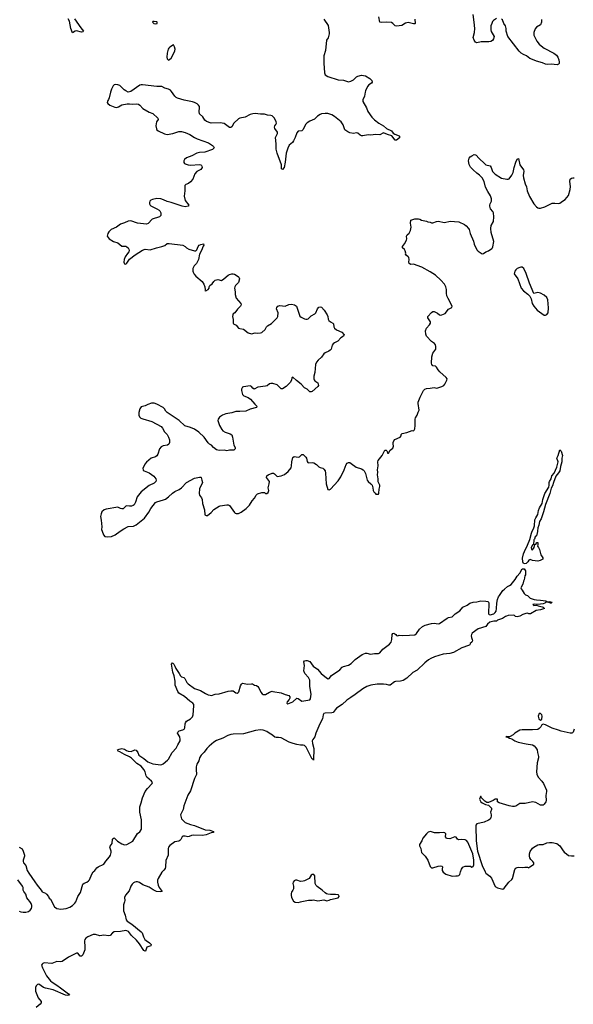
# Model space of a CAD drawing. Header units: inches. Extents: x 1552086 to 1694788, y 812325 to 917226.
# Tile 25 of 109: x 1606094 to 1614638, y 852709 to 867887. Entities that reach past the tile are written whole.
import ezdxf

# ---------------------------------------------------------------- set-up
doc = ezdxf.new("R2010")
doc.units = ezdxf.units.IN
doc.header["$MEASUREMENT"] = 0
for name, color, linetype in [('B6805', 7, 'Continuous'), ('B6806', 7, 'Continuous'), ('B6815', 7, 'Continuous'), ('B6816', 7, 'Continuous')]:
    doc.layers.add(name, color=color, linetype=linetype)

msp = doc.modelspace()

# ---------------------------------------------------------------- linework, layer by layer
at = {"layer": 'B6805', "color": 6}
for points, elevation in [([(1607369, 860000), (1607390, 859946), (1607410, 859921), (1607450, 859915), (1607510, 859921), (1607570, 859945), (1607647, 860000)], 900), ([(1606088, 855130), (1606130, 855105), (1606150, 855070), (1606166, 855010), (1606166, 854990), (1606148, 854930), (1606148, 854908), (1606154, 854890), (1606190, 854850), (1606212, 854772), (1606233, 854730), (1606330, 854598), (1606364, 854544), (1606427, 854470), (1606442, 854442), (1606490, 854421), (1606508, 854408), (1606538, 854370), (1606550, 854347), (1606571, 854330), (1606632, 854212), (1606668, 854188), (1606730, 854174), (1606810, 854188), (1606870, 854207), (1606910, 854234), (1606947, 854270), (1606959, 854290), (1606989, 854371), (1607032, 854430), (1607070, 854562), (1607090, 854578), (1607130, 854589), (1607157, 854610), (1607173, 854630), (1607205, 854715), (1607229, 854750), (1607253, 854770), (1607284, 854810), (1607306, 854830), (1607391, 854870), (1607423, 854917), (1607478, 854982), (1607494, 855010), (1607508, 855050), (1607507, 855070), (1607487, 855130), (1607493, 855147), (1607522, 855190), (1607528, 855252), (1607536, 855264), (1607550, 855275), (1607570, 855262), (1607583, 855243), (1607604, 855224), (1607670, 855184), (1607710, 855167), (1607750, 855174), (1607838, 855222), (1607910, 855342), (1607950, 855368), (1607976, 855410), (1607972, 855550), (1607948, 855670), (1607949, 855751), (1607970, 855816), (1607987, 855890), (1608033, 855987), (1608065, 856035), (1608136, 856110), (1608142, 856130), (1608126, 856150), (1608055, 856210), (1608045, 856230), (1608030, 856290), (1608012, 856330), (1607970, 856381), (1607902, 856422), (1607822, 856502), (1607790, 856522), (1607710, 856560), (1607642, 856602), (1607615, 856610), (1607606, 856630), (1607630, 856643), (1607670, 856652), (1607710, 856640), (1607741, 856621), (1607770, 856609), (1607814, 856606), (1607870, 856633), (1607890, 856627), (1607919, 856590), (1607933, 856550), (1608010, 856498), (1608070, 856449), (1608150, 856416), (1608270, 856400), (1608290, 856404), (1608310, 856416), (1608376, 856470), (1608390, 856485), (1608445, 856590), (1608510, 856658), (1608534, 856710), (1608570, 856770), (1608573, 856790), (1608563, 856830), (1608531, 856890), (1608534, 856906), (1608556, 856924), (1608610, 856939), (1608630, 856950), (1608641, 856970), (1608646, 857030), (1608653, 857050), (1608670, 857072), (1608730, 857109), (1608761, 857139), (1608772, 857170), (1608784, 857310), (1608782, 857330), (1608766, 857350), (1608721, 857381), (1608636, 857456), (1608550, 857507), (1608534, 857530), (1608494, 857630), (1608492, 857688), (1608479, 857770), (1608460, 857830), (1608439, 857950), (1608450, 857970), (1608472, 857950), (1608490, 857920), (1608503, 857883), (1608554, 857810), (1608574, 857774), (1608590, 857758), (1608625, 857745), (1608644, 857730), (1608676, 857670), (1608693, 857650), (1608790, 857578), (1608886, 857546), (1608960, 857500), (1609001, 857481), (1609032, 857472), (1609055, 857470), (1609111, 857489), (1609170, 857497), (1609310, 857537), (1609350, 857543), (1609390, 857539), (1609430, 857512), (1609450, 857506), (1609467, 857513), (1609475, 857525), (1609501, 857619), (1609515, 857645), (1609530, 857657), (1609610, 857646), (1609670, 857650), (1609688, 857648), (1609718, 857630), (1609750, 857622), (1609770, 857609), (1609786, 857586), (1609818, 857518), (1609834, 857494), (1609850, 857484), (1609870, 857482), (1609890, 857486), (1609950, 857522), (1609990, 857534), (1610000, 857533)], 800), ([(1610000, 856854), (1609997, 856857), (1609946, 856886), (1609910, 856912), (1609850, 856936), (1609810, 856939), (1609731, 856930), (1609550, 856878), (1609390, 856874), (1609350, 856866), (1609308, 856852), (1609230, 856809), (1609130, 856776), (1609090, 856749), (1609020, 856690), (1608981, 856650), (1608943, 856597), (1608895, 856550), (1608871, 856510), (1608859, 856461), (1608830, 856411), (1608817, 856370), (1608815, 856330), (1608823, 856250), (1608790, 856190), (1608730, 856001), (1608690, 855934), (1608672, 855892), (1608628, 855770), (1608615, 855710), (1608578, 855630), (1608584, 855590), (1608593, 855570), (1608630, 855525), (1608650, 855509), (1608730, 855479), (1608790, 855464), (1608958, 855398), (1609031, 855391), (1609087, 855370), (1609084, 855356), (1609050, 855352), (1608970, 855323), (1608913, 855313), (1608770, 855317), (1608747, 855313), (1608710, 855294), (1608690, 855291), (1608650, 855302), (1608619, 855301), (1608599, 855290), (1608583, 855250), (1608568, 855232), (1608550, 855222), (1608490, 855212), (1608410, 855157), (1608391, 855130), (1608385, 855110), (1608386, 855010), (1608350, 854927), (1608343, 854830), (1608337, 854803), (1608321, 854779), (1608290, 854745), (1608230, 854650), (1608220, 854620), (1608219, 854590), (1608230, 854545), (1608249, 854509), (1608295, 854450), (1608293, 854447), (1608270, 854440), (1608206, 854450), (1608153, 854473), (1608090, 854513), (1607992, 854552), (1607944, 854584), (1607910, 854597), (1607890, 854598), (1607870, 854594), (1607850, 854583), (1607830, 854563), (1607811, 854530), (1607783, 854457), (1607727, 854390), (1607710, 854355), (1607716, 854310), (1607714, 854290), (1607697, 854243), (1607696, 854150), (1607723, 854083), (1607738, 854010), (1607755, 853990), (1607824, 853944), (1607970, 853826), (1607983, 853810), (1608005, 853750), (1608027, 853710), (1608047, 853690), (1608096, 853656), (1608122, 853630), (1608116, 853610), (1608054, 853590), (1608034, 853530), (1608030, 853527), (1608010, 853536), (1607943, 853643), (1607898, 853698), (1607819, 853770), (1607771, 853831), (1607750, 853843), (1607730, 853848), (1607650, 853833), (1607553, 853827), (1607528, 853810), (1607490, 853770), (1607470, 853762), (1607395, 853775), (1607330, 853765), (1607263, 853783), (1607230, 853784), (1607146, 853750), (1607115, 853730), (1607100, 853710), (1607094, 853686), (1607099, 853590), (1607097, 853550), (1607070, 853472), (1607050, 853449), (1607030, 853452), (1606990, 853496), (1606970, 853497), (1606850, 853435), (1606750, 853371), (1606725, 853365), (1606670, 853368), (1606590, 853336), (1606470, 853349), (1606450, 853340), (1606440, 853330), (1606433, 853310), (1606444, 853270), (1606507, 853150), (1606570, 853072), (1606594, 853050), (1606670, 853006), (1606722, 852962), (1606850, 852870), (1606865, 852850), (1606830, 852845), (1606800, 852850), (1606610, 852930), (1606490, 852958), (1606461, 852970), (1606390, 853018), (1606370, 853014), (1606350, 852992), (1606340, 852970), (1606336, 852930), (1606340, 852910), (1606379, 852810), (1606426, 852750), (1606427, 852730), (1606412, 852710), (1606350, 852662)], 800), ([(1606086, 854146), (1606114, 854134), (1606149, 854129), (1606190, 854128), (1606230, 854140), (1606258, 854162), (1606274, 854186), (1606284, 854210), (1606284, 854230), (1606270, 854265), (1606253, 854293), (1606223, 854323), (1606206, 854350), (1606189, 854409), (1606158, 854450), (1606150, 854470), (1606146, 854510), (1606139, 854530), (1606068, 854628)], 800)]:
    msp.add_lwpolyline(points, dxfattribs=dict(at, elevation=elevation))
at = {"layer": 'B6806', "color": 6}
for points, elevation in [([(1606942, 867902), (1607040, 867760), (1607080, 867710), (1607070, 867698), (1607050, 867693), (1606970, 867716), (1606949, 867711), (1606910, 867686), (1606886, 867750), (1606864, 867864), (1606842, 867902)], 800), ([(1610000, 866395), (1609990, 866404), (1609970, 866412), (1609917, 866417), (1609870, 866431), (1609810, 866428), (1609730, 866441), (1609690, 866437), (1609650, 866425), (1609574, 866386), (1609490, 866368), (1609470, 866357), (1609399, 866290), (1609366, 866234), (1609350, 866223), (1609330, 866226), (1609250, 866287), (1609190, 866296), (1609050, 866291), (1608977, 866317), (1608950, 866340), (1608922, 866390), (1608870, 866438), (1608864, 866470), (1608871, 866530), (1608868, 866548), (1608856, 866570), (1608835, 866590), (1608792, 866612), (1608762, 866622), (1608630, 866646), (1608530, 866677), (1608509, 866689), (1608486, 866710), (1608439, 866779), (1608419, 866799), (1608390, 866815), (1608333, 866830), (1608290, 866855), (1608210, 866859), (1607990, 866884), (1607970, 866883), (1607950, 866875), (1607810, 866778), (1607770, 866770), (1607730, 866788), (1607705, 866805), (1607638, 866870), (1607610, 866884), (1607570, 866886), (1607550, 866880), (1607535, 866865), (1607510, 866814), (1607494, 866770), (1607476, 866684), (1607465, 866655), (1607447, 866630), (1607446, 866610), (1607454, 866594), (1607486, 866570), (1607560, 866540), (1607590, 866534), (1607618, 866542), (1607670, 866574), (1607752, 866588), (1607790, 866591), (1607830, 866584), (1607890, 866590), (1607930, 866582), (1607950, 866570), (1607996, 866516), (1608090, 866463), (1608150, 866441), (1608227, 866370), (1608231, 866350), (1608205, 866310), (1608196, 866250), (1608204, 866204), (1608210, 866190), (1608230, 866174), (1608330, 866129), (1608370, 866118), (1608455, 866130), (1608550, 866164), (1608590, 866164), (1608650, 866150), (1608719, 866119), (1608790, 866072), (1608833, 866050), (1609010, 865987), (1609070, 865949), (1609087, 865930), (1609093, 865910), (1609070, 865885), (1608950, 865845), (1608870, 865841), (1608826, 865830), (1608750, 865789), (1608670, 865758), (1608638, 865730), (1608625, 865710), (1608625, 865685), (1608636, 865670), (1608646, 865666), (1608694, 865650), (1608730, 865645), (1608870, 865653), (1608888, 865648), (1608898, 865638), (1608904, 865630), (1608909, 865610), (1608890, 865579), (1608830, 865544), (1608798, 865510), (1608766, 865430), (1608732, 865388), (1608698, 865362), (1608656, 865344), (1608642, 865330), (1608644, 865250), (1608632, 865168), (1608650, 865101), (1608702, 865030), (1608692, 865010), (1608650, 865004), (1608603, 865010), (1608430, 865069), (1608370, 865085), (1608311, 865111), (1608270, 865124), (1608210, 865128), (1608144, 865116), (1608117, 865103), (1608104, 865090), (1608097, 865070), (1608098, 865050), (1608106, 865030), (1608119, 865019), (1608213, 864973), (1608248, 864950), (1608258, 864938), (1608271, 864911), (1608274, 864890), (1608270, 864870), (1608253, 864850), (1608138, 864810), (1608075, 864745), (1608050, 864736), (1607910, 864750), (1607810, 864785), (1607770, 864780), (1607710, 864753), (1607650, 864736), (1607590, 864686), (1607505, 864650), (1607470, 864618), (1607452, 864590), (1607446, 864550), (1607476, 864510), (1607544, 864470), (1607610, 864446), (1607670, 864398), (1607730, 864396), (1607750, 864387), (1607770, 864370), (1607780, 864350), (1607782, 864330), (1607776, 864310), (1607760, 864280), (1607721, 864230), (1607704, 864190), (1607701, 864150), (1607710, 864122), (1607730, 864118), (1607750, 864131), (1607787, 864193), (1607877, 864263), (1607990, 864335), (1608030, 864350), (1608110, 864341), (1608208, 864372), (1608290, 864390), (1608332, 864408), (1608370, 864435), (1608403, 864437), (1608611, 864410), (1608650, 864391), (1608669, 864369), (1608704, 864350), (1608790, 864324), (1608810, 864322), (1608830, 864340), (1608846, 864390), (1608864, 864410), (1608890, 864421), (1608930, 864430), (1608934, 864410), (1608924, 864396), (1608902, 864330), (1608870, 864270), (1608852, 864188), (1608823, 864130), (1608788, 864090), (1608767, 864050), (1608766, 864010), (1608773, 863993), (1608786, 863966), (1608813, 863933), (1608912, 863850), (1608935, 863810), (1608951, 863770), (1608956, 863724), (1608952, 863712), (1608967, 863707), (1609005, 863730), (1609016, 863750), (1609020, 863770), (1609031, 863789), (1609066, 863814), (1609090, 863850), (1609111, 863869), (1609130, 863878), (1609150, 863880), (1609210, 863868), (1609247, 863890), (1609310, 863947), (1609330, 863958), (1609370, 863970), (1609390, 863970), (1609410, 863963), (1609467, 863927), (1609477, 863917), (1609485, 863890), (1609470, 863836), (1609427, 863790), (1609414, 863770), (1609409, 863749), (1609418, 863690), (1609419, 863650), (1609434, 863594), (1609508, 863510), (1609512, 863490), (1609504, 863470), (1609454, 863426), (1609414, 863370), (1609391, 863350), (1609383, 863337), (1609380, 863310), (1609386, 863266), (1609387, 863207), (1609396, 863196), (1609437, 863177), (1609473, 863133), (1609490, 863125), (1609550, 863116), (1609622, 863062), (1609670, 863046), (1609730, 863060), (1609770, 863053), (1609810, 863058), (1609830, 863066), (1609883, 863110), (1609901, 863150), (1609917, 863170), (1609979, 863201), (1610000, 863222)], 900), ([(1610000, 862278), (1609990, 862280), (1609970, 862280), (1609950, 862271), (1609915, 862245), (1609890, 862235), (1609770, 862220), (1609710, 862190), (1609690, 862204), (1609670, 862230), (1609650, 862241), (1609550, 862227), (1609530, 862220), (1609518, 862190), (1609518, 862170), (1609534, 862110), (1609553, 862090), (1609622, 862062), (1609656, 862036), (1609721, 861961), (1609753, 861930), (1609747, 861910), (1609650, 861882), (1609586, 861854), (1609490, 861845), (1609430, 861847), (1609370, 861828), (1609276, 861810), (1609225, 861790), (1609179, 861761), (1609156, 861730), (1609153, 861710), (1609176, 861630), (1609213, 861570), (1609230, 861550), (1609264, 861530), (1609344, 861504), (1609366, 861486), (1609377, 861450), (1609398, 861330), (1609417, 861290), (1609420, 861270), (1609401, 861250), (1609330, 861250), (1609290, 861239), (1609250, 861250), (1609170, 861245), (1609130, 861256), (1609085, 861290), (1609055, 861330), (1609025, 861345), (1609002, 861362), (1608941, 861450), (1608859, 861530), (1608790, 861575), (1608730, 861600), (1608645, 861625), (1608553, 861710), (1608370, 861830), (1608348, 861850), (1608330, 861890), (1608310, 861910), (1608210, 861961), (1608170, 861974), (1608130, 861975), (1608070, 861954), (1608030, 861934), (1607970, 861917), (1607948, 861890), (1607931, 861831), (1607932, 861792), (1607944, 861764), (1607965, 861745), (1607993, 861733), (1608133, 861693), (1608276, 861616), (1608298, 861590), (1608331, 861531), (1608369, 861490), (1608391, 861451), (1608406, 861410), (1608406, 861370), (1608395, 861345), (1608374, 861330), (1608310, 861320), (1608277, 861303), (1608250, 861269), (1608227, 861190), (1608210, 861161), (1608190, 861147), (1608124, 861130), (1608050, 861064), (1608026, 861034), (1607996, 860970), (1607998, 860950), (1608002, 860942), (1608014, 860930), (1608090, 860900), (1608163, 860850), (1608194, 860810), (1608198, 860790), (1608195, 860770), (1608170, 860742), (1608090, 860704), (1607969, 860611), (1607909, 860530), (1607883, 860450), (1607860, 860410), (1607843, 860397), (1607822, 860390), (1607790, 860388), (1607750, 860395), (1607731, 860390), (1607690, 860347), (1607670, 860345), (1607650, 860352), (1607610, 860374), (1607430, 860343), (1607396, 860330), (1607361, 860299), (1607349, 860271), (1607339, 860230), (1607350, 860170), (1607360, 860070), (1607358, 860030), (1607369, 860000)], 900), ([(1607647, 860000), (1607701, 860039), (1607770, 860076), (1607850, 860081), (1607890, 860101), (1608019, 860201), (1608086, 860294), (1608117, 860350), (1608190, 860443), (1608210, 860454), (1608316, 860484), (1608344, 860496), (1608392, 860530), (1608450, 860590), (1608490, 860615), (1608554, 860646), (1608590, 860670), (1608667, 860753), (1608790, 860817), (1608870, 860837), (1608890, 860834), (1608893, 860830), (1608907, 860790), (1608913, 860750), (1608870, 860654), (1608862, 860582), (1608870, 860556), (1608898, 860518), (1608912, 860490), (1608917, 860430), (1608944, 860330), (1608952, 860252), (1608970, 860245), (1608990, 860246), (1609050, 860291), (1609090, 860335), (1609170, 860386), (1609190, 860395), (1609290, 860409), (1609310, 860408), (1609330, 860396), (1609410, 860288), (1609420, 860280), (1609433, 860273), (1609470, 860277), (1609510, 860297), (1609590, 860350), (1609638, 860402), (1609680, 860470), (1609718, 860510), (1609742, 860558), (1609764, 860576), (1609830, 860599), (1609870, 860596), (1609890, 860584), (1609910, 860581), (1609930, 860596), (1609941, 860630), (1609927, 860670), (1609944, 860730), (1609948, 860768), (1609902, 860830), (1609910, 860855), (1609930, 860873), (1609990, 860895), (1610000, 860894)], 900)]:
    msp.add_lwpolyline(points, dxfattribs=dict(at, elevation=elevation))
at = {"layer": 'B6806', "color": 6, "elevation": 900}
for points in [[(1608170, 867861), (1608150, 867857), (1608143, 867850), (1608166, 867830), (1608190, 867825), (1608210, 867828), (1608218, 867830), (1608217, 867850), (1608210, 867854)], [(1608470, 867499), (1608410, 867464), (1608396, 867450), (1608386, 867430), (1608371, 867370), (1608365, 867310), (1608370, 867282), (1608390, 867265), (1608410, 867276), (1608430, 867296), (1608470, 867361), (1608490, 867405), (1608492, 867430), (1608484, 867470)]]:
    msp.add_lwpolyline(points, close=True, dxfattribs=at)
at = {"layer": 'B6815', "color": 6}
for points, elevation in [([(1614083, 860000), (1614083, 859997), (1614068, 859932), (1614050, 859914), (1614039, 859881), (1614030, 859868), (1614023, 859797), (1614010, 859785), (1613989, 859750), (1613990, 859722), (1614010, 859712), (1614034, 859750), (1614045, 859795), (1614067, 859813), (1614068, 859830), (1614092, 859830), (1614092, 859790), (1614085, 859770), (1614102, 859750), (1614118, 859718), (1614135, 859635), (1614165, 859590), (1614165, 859570), (1614127, 859550), (1614090, 859540), (1614006, 859550), (1613970, 859564), (1613950, 859554), (1613936, 859530), (1613910, 859506), (1613890, 859498), (1613870, 859505), (1613856, 859530), (1613855, 859585), (1613869, 859651), (1613884, 859690), (1613933, 859787), (1613965, 859875), (1613991, 859970), (1614004, 860000)], 800), ([(1610000, 857533), (1610130, 857512), (1610190, 857485), (1610247, 857467), (1610261, 857450), (1610262, 857430), (1610255, 857405), (1610224, 857370), (1610219, 857350), (1610230, 857339), (1610310, 857372), (1610370, 857427), (1610390, 857423), (1610450, 857382), (1610570, 857404), (1610583, 857417), (1610593, 857490), (1610572, 857610), (1610574, 857686), (1610570, 857705), (1610550, 857744), (1610494, 857810), (1610478, 857850), (1610490, 857930), (1610477, 857990), (1610490, 858004), (1610510, 858010), (1610530, 858009), (1610570, 857993), (1610623, 857923), (1610690, 857875), (1610749, 857809), (1610830, 857740), (1610854, 857726), (1610870, 857730), (1610905, 857775), (1611034, 857866), (1611070, 857905), (1611090, 857917), (1611170, 857935), (1611210, 857960), (1611270, 858025), (1611377, 858103), (1611430, 858121), (1611450, 858120), (1611510, 858104), (1611570, 858115), (1611630, 858118), (1611650, 858127), (1611698, 858182), (1611799, 858261), (1611825, 858290), (1611839, 858330), (1611843, 858410), (1611850, 858425), (1611870, 858428), (1611897, 858410), (1611910, 858395), (1611930, 858388), (1611950, 858399), (1611995, 858395), (1612110, 858397), (1612190, 858405), (1612215, 858425), (1612266, 858490), (1612310, 858532), (1612350, 858552), (1612450, 858580), (1612490, 858582), (1612550, 858574), (1612570, 858579), (1612690, 858662), (1612710, 858671), (1612770, 858684), (1612816, 858730), (1612888, 858772), (1612930, 858830), (1613001, 858859), (1613043, 858890), (1613090, 858910), (1613150, 858911), (1613210, 858926), (1613290, 858924), (1613317, 858917), (1613328, 858908), (1613336, 858890), (1613331, 858730), (1613339, 858719), (1613352, 858712), (1613410, 858727), (1613434, 858750), (1613446, 858770), (1613452, 858808), (1613456, 858890), (1613470, 858951), (1613484, 858990), (1613496, 859010), (1613550, 859090), (1613574, 859106), (1613622, 859150), (1613655, 859165), (1613678, 859182), (1613741, 859259), (1613770, 859310), (1613810, 859355), (1613850, 859419), (1613870, 859424), (1613879, 859419), (1613902, 859390), (1613899, 859330), (1613890, 859314), (1613879, 859250), (1613870, 859233), (1613857, 859183), (1613829, 859129), (1613831, 859111), (1613850, 859092), (1613880, 859040), (1613902, 859022), (1613931, 859011), (1613972, 858970), (1614032, 858950), (1614070, 858942), (1614130, 858941), (1614214, 858930), (1614233, 858913), (1614250, 858912), (1614270, 858918), (1614311, 858910), (1614294, 858890), (1614286, 858890), (1614250, 858909), (1614231, 858909), (1614210, 858902), (1614198, 858890), (1614170, 858882), (1614090, 858872), (1614035, 858875), (1614012, 858870), (1614030, 858858), (1614070, 858862), (1614094, 858850), (1614157, 858837), (1614172, 858830), (1614191, 858810), (1614132, 858790), (1614062, 858778), (1613979, 858730), (1613949, 858730), (1613930, 858736), (1613907, 858733), (1613860, 858720), (1613810, 858690), (1613770, 858683), (1613747, 858687), (1613730, 858702), (1613710, 858709), (1613630, 858704), (1613608, 858692), (1613590, 858689), (1613543, 858657), (1613470, 858629), (1613450, 858616), (1613410, 858617), (1613350, 858600), (1613314, 858570), (1613290, 858535), (1613170, 858495), (1613079, 858430), (1613065, 858410), (1613060, 858390), (1613064, 858364), (1613079, 858330), (1613081, 858310), (1613071, 858290), (1613047, 858273), (1613039, 858250), (1613022, 858238), (1612918, 858202), (1612789, 858130), (1612730, 858117), (1612630, 858107), (1612495, 858065), (1612441, 858039), (1612403, 858017), (1612346, 857974), (1612230, 857859), (1612159, 857821), (1612070, 857737), (1612010, 857702), (1611970, 857690), (1611894, 857686), (1611879, 857681), (1611810, 857627), (1611790, 857626), (1611757, 857637), (1611710, 857646), (1611610, 857646), (1611511, 857629), (1611453, 857607), (1611390, 857571), (1611270, 857483), (1611202, 857438), (1611144, 857396), (1611070, 857330), (1610984, 857276), (1610960, 857250), (1610930, 857207), (1610910, 857202), (1610810, 857197), (1610790, 857192), (1610778, 857170), (1610767, 857110), (1610724, 857030), (1610666, 856890), (1610647, 856833), (1610618, 856790), (1610610, 856770), (1610613, 856730), (1610634, 856650), (1610630, 856470), (1610626, 856486), (1610610, 856489), (1610517, 856670), (1610490, 856698), (1610470, 856704), (1610430, 856704), (1610370, 856713), (1610313, 856727), (1610251, 856750), (1610130, 856816), (1610090, 856824), (1610050, 856822), (1610030, 856827), (1610000, 856854)], 800), ([(1614648, 856952), (1614637, 856903), (1614626, 856894), (1614612, 856890), (1614590, 856890), (1614450, 856918), (1614410, 856934), (1614310, 856964), (1614210, 857016), (1614170, 857029), (1614150, 857018), (1614134, 856986), (1614110, 856959), (1614090, 856947), (1614010, 856940), (1613890, 856938), (1613850, 856942), (1613810, 856937), (1613735, 856890), (1613710, 856865), (1613662, 856838), (1613650, 856834), (1613605, 856835), (1613594, 856830), (1613625, 856825), (1613654, 856810), (1613690, 856803), (1613736, 856770), (1613785, 856750), (1613910, 856723), (1614010, 856709), (1614033, 856693), (1614061, 856661), (1614078, 856630), (1614083, 856590), (1614102, 856530), (1614101, 856510), (1614082, 856430), (1614070, 856290), (1614074, 856254), (1614093, 856210), (1614152, 856150), (1614179, 856110), (1614222, 856010), (1614225, 855990), (1614212, 855930), (1614221, 855850), (1614214, 855830), (1614190, 855794), (1614170, 855779), (1614130, 855778), (1614059, 855819), (1614010, 855830), (1613896, 855804), (1613826, 855806), (1613810, 855802), (1613750, 855763), (1613730, 855756), (1613697, 855757), (1613650, 855766), (1613495, 855815), (1613468, 855830), (1613466, 855870), (1613452, 855872), (1613434, 855870), (1613402, 855850), (1613330, 855819), (1613301, 855821), (1613270, 855839), (1613222, 855890), (1613215, 855910), (1613210, 855913), (1613205, 855910), (1613191, 855870), (1613211, 855830), (1613230, 855813), (1613282, 855790), (1613330, 855778), (1613376, 855730), (1613376, 855710), (1613361, 855670), (1613370, 855630), (1613370, 855610), (1613367, 855590), (1613355, 855565), (1613330, 855546), (1613262, 855518), (1613150, 855491), (1613134, 855470), (1613131, 855450), (1613131, 855390), (1613140, 855290), (1613138, 855230), (1613160, 855070), (1613229, 854849), (1613278, 854750), (1613290, 854731), (1613350, 854682), (1613373, 854653), (1613430, 854524), (1613470, 854503), (1613530, 854487), (1613550, 854486), (1613570, 854498), (1613644, 854590), (1613690, 854632), (1613700, 854650), (1613733, 854787), (1613751, 854809), (1613770, 854818), (1613790, 854821), (1613850, 854819), (1613890, 854824), (1613930, 854821), (1613950, 854812), (1613968, 854830), (1614010, 854853), (1614027, 854870), (1614027, 854890), (1614014, 854910), (1613981, 854941), (1613965, 854965), (1613960, 854990), (1613961, 855030), (1613974, 855066), (1614006, 855114), (1614028, 855132), (1614090, 855165), (1614110, 855172), (1614170, 855173), (1614230, 855196), (1614270, 855204), (1614310, 855201), (1614385, 855185), (1614430, 855153), (1614469, 855090), (1614496, 855056), (1614530, 855027), (1614565, 855005), (1614610, 854995), (1614650, 855000)], 900)]:
    msp.add_lwpolyline(points, dxfattribs=dict(at, elevation=elevation))
at = {"layer": 'B6815', "color": 6, "elevation": 900}
for points in [[(1614130, 857193), (1614111, 857189), (1614096, 857150), (1614107, 857110), (1614130, 857091), (1614150, 857102), (1614158, 857150), (1614153, 857173)], [(1612432, 855372), (1612399, 855361), (1612370, 855339), (1612314, 855270), (1612300, 855230), (1612264, 855170), (1612262, 855150), (1612283, 855110), (1612297, 855050), (1612349, 854990), (1612390, 854930), (1612430, 854831), (1612450, 854814), (1612470, 854814), (1612550, 854837), (1612590, 854841), (1612610, 854838), (1612618, 854830), (1612612, 854790), (1612616, 854770), (1612630, 854748), (1612670, 854715), (1612770, 854682), (1612826, 854690), (1612850, 854688), (1612870, 854694), (1612886, 854710), (1612895, 854750), (1612910, 854791), (1612930, 854821), (1612942, 854830), (1612970, 854839), (1613030, 854838), (1613050, 854836), (1613070, 854822), (1613090, 854834), (1613100, 854860), (1613104, 854876), (1613102, 854930), (1613085, 855030), (1613008, 855210), (1612990, 855236), (1612970, 855246), (1612910, 855250), (1612865, 855245), (1612850, 855255), (1612830, 855284), (1612811, 855291), (1612730, 855260), (1612690, 855264), (1612678, 855270), (1612664, 855290), (1612670, 855335), (1612655, 855350), (1612636, 855356), (1612570, 855352), (1612494, 855354)], [(1610610, 854712), (1610590, 854699), (1610561, 854650), (1610490, 854612), (1610470, 854605), (1610430, 854604), (1610370, 854621), (1610350, 854620), (1610330, 854610), (1610313, 854590), (1610310, 854570), (1610319, 854530), (1610319, 854490), (1610311, 854469), (1610290, 854439), (1610283, 854417), (1610282, 854390), (1610290, 854356), (1610321, 854301), (1610343, 854283), (1610390, 854279), (1610430, 854287), (1610450, 854295), (1610550, 854315), (1610607, 854313), (1610630, 854317), (1610694, 854306), (1610790, 854318), (1610834, 854306), (1610870, 854312), (1610890, 854322), (1611010, 854351), (1611026, 854370), (1611019, 854390), (1611010, 854396), (1610970, 854401), (1610890, 854401), (1610850, 854404), (1610830, 854411), (1610807, 854427), (1610761, 854470), (1610683, 854523), (1610670, 854538), (1610655, 854570), (1610649, 854690), (1610634, 854710)]]:
    msp.add_lwpolyline(points, close=True, dxfattribs=at)
at = {"layer": 'B6816', "color": 6}
for points, elevation in [([(1610790, 867894), (1610856, 867796), (1610871, 867690), (1610870, 867670), (1610853, 867607), (1610827, 867570), (1610811, 867410), (1610790, 867330), (1610786, 867290), (1610786, 867214), (1610797, 867070), (1610801, 867050), (1610810, 867035), (1610850, 867013), (1611010, 866962), (1611090, 866953), (1611170, 866930), (1611202, 866938), (1611243, 866957), (1611290, 867004), (1611310, 867018), (1611367, 867033), (1611430, 867023), (1611500, 866980), (1611527, 866950), (1611534, 866926), (1611525, 866910), (1611480, 866880), (1611463, 866857), (1611430, 866790), (1611423, 866770), (1611416, 866710), (1611389, 866650), (1611390, 866628), (1611446, 866530), (1611466, 866470), (1611530, 866382), (1611570, 866341), (1611634, 866294), (1611710, 866250), (1611753, 866210), (1611830, 866171), (1611859, 866139), (1611883, 866123), (1611950, 866095), (1611955, 866090), (1611955, 866065), (1611910, 866028), (1611890, 866030), (1611835, 866095), (1611770, 866115), (1611710, 866144), (1611650, 866113), (1611590, 866116), (1611510, 866107), (1611470, 866112), (1611390, 866096), (1611370, 866097), (1611350, 866105), (1611310, 866135), (1611290, 866141), (1611247, 866133), (1611190, 866140), (1611156, 866156), (1611112, 866190), (1611085, 866265), (1611055, 866310), (1610953, 866393), (1610910, 866418), (1610850, 866440), (1610810, 866443), (1610750, 866435), (1610730, 866426), (1610690, 866399), (1610645, 866355), (1610570, 866324), (1610530, 866299), (1610507, 866273), (1610470, 866195), (1610450, 866172), (1610390, 866167), (1610370, 866144), (1610346, 866070), (1610321, 866019), (1610304, 865996), (1610255, 865950), (1610230, 865908), (1610204, 865830), (1610190, 865690), (1610173, 865610), (1610150, 865575), (1610135, 865590), (1610134, 865650), (1610066, 865830), (1610053, 865890), (1610054, 865974), (1610044, 866070), (1610074, 866134), (1610071, 866151), (1610030, 866207), (1610025, 866230), (1610030, 866250), (1610048, 866272), (1610057, 866290), (1610054, 866310), (1610027, 866370), (1610000, 866395)], 900), ([(1612190, 867894), (1612199, 867830), (1612190, 867824), (1612170, 867823), (1612090, 867845), (1612050, 867831), (1611990, 867799), (1611910, 867788), (1611890, 867792), (1611850, 867830), (1611830, 867841), (1611750, 867846), (1611670, 867843), (1611650, 867848), (1611637, 867930)], 900), ([(1613450, 867903), (1613405, 867875), (1613390, 867857), (1613378, 867830), (1613366, 867790), (1613363, 867730), (1613370, 867704), (1613418, 867630), (1613408, 867590), (1613390, 867565), (1613366, 867550), (1613335, 867545), (1613216, 867544), (1613150, 867530), (1613130, 867541), (1613109, 867570), (1613092, 867610), (1613113, 867690), (1613117, 867750), (1613108, 867848), (1613090, 867969)], 900), ([(1614144, 867890), (1614147, 867850), (1614131, 867809), (1614071, 867770), (1614050, 867744), (1614028, 867690), (1614028, 867650), (1614077, 867557), (1614113, 867510), (1614142, 867482), (1614188, 867448), (1614339, 867370), (1614380, 867340), (1614400, 867310), (1614416, 867270), (1614421, 867230), (1614418, 867210), (1614410, 867201), (1614390, 867189), (1614297, 867203), (1614243, 867197), (1614210, 867201), (1614162, 867222), (1614070, 867245), (1614010, 867273), (1613967, 867287), (1613916, 867330), (1613870, 867348), (1613835, 867370), (1613803, 867403), (1613626, 867630), (1613599, 867710), (1613601, 867750), (1613593, 867790), (1613567, 867830), (1613543, 867883), (1613530, 867896)], 900), ([(1610000, 860894), (1610010, 860894), (1610026, 860886), (1610050, 860858), (1610070, 860845), (1610130, 860854), (1610182, 860878), (1610237, 860923), (1610281, 860979), (1610291, 861010), (1610292, 861070), (1610310, 861140), (1610330, 861154), (1610390, 861145), (1610410, 861147), (1610450, 861183), (1610470, 861184), (1610510, 861141), (1610518, 861130), (1610530, 861076), (1610542, 861062), (1610550, 861056), (1610610, 861061), (1610634, 861054), (1610672, 861032), (1610713, 860993), (1610730, 860984), (1610770, 860973), (1610790, 860957), (1610806, 860930), (1610815, 860895), (1610826, 860730), (1610850, 860647), (1610870, 860639), (1610892, 860648), (1611010, 860776), (1611050, 860842), (1611101, 860950), (1611130, 861028), (1611150, 861051), (1611170, 861063), (1611190, 861059), (1611210, 861047), (1611288, 860990), (1611370, 860963), (1611394, 860950), (1611412, 860930), (1611433, 860890), (1611456, 860790), (1611470, 860768), (1611514, 860734), (1611531, 860710), (1611544, 860670), (1611551, 860630), (1611561, 860610), (1611582, 860590), (1611592, 860572), (1611630, 860572), (1611637, 860590), (1611640, 860650), (1611651, 860690), (1611651, 860709), (1611625, 860765), (1611626, 860810), (1611616, 860870), (1611620, 860910), (1611617, 860950), (1611626, 861010), (1611621, 861070), (1611627, 861090), (1611689, 861171), (1611730, 861253), (1611750, 861251), (1611761, 861241), (1611767, 861230), (1611770, 861205), (1611786, 861206), (1611811, 861249), (1611850, 861281), (1611862, 861310), (1611856, 861350), (1611857, 861370), (1611866, 861394), (1611885, 861415), (1611967, 861450), (1611981, 861470), (1611982, 861490), (1611998, 861510), (1612070, 861522), (1612150, 861554), (1612170, 861551), (1612179, 861561), (1612190, 861582), (1612196, 861630), (1612199, 861730), (1612204, 861750), (1612226, 861790), (1612242, 861838), (1612261, 861870), (1612241, 861970), (1612243, 861990), (1612276, 862070), (1612327, 862173), (1612348, 862192), (1612370, 862200), (1612430, 862204), (1612490, 862216), (1612530, 862208), (1612610, 862232), (1612637, 862250), (1612653, 862267), (1612688, 862330), (1612690, 862350), (1612676, 862370), (1612579, 862459), (1612552, 862490), (1612528, 862530), (1612510, 862545), (1612470, 862553), (1612452, 862570), (1612448, 862590), (1612453, 862690), (1612472, 862748), (1612514, 862810), (1612515, 862850), (1612510, 862872), (1612495, 862895), (1612448, 862928), (1612370, 863007), (1612361, 863041), (1612358, 863090), (1612370, 863130), (1612418, 863182), (1612433, 863210), (1612434, 863230), (1612394, 863290), (1612393, 863310), (1612450, 863373), (1612470, 863387), (1612490, 863388), (1612543, 863363), (1612575, 863335), (1612590, 863331), (1612610, 863335), (1612662, 863358), (1612710, 863426), (1612764, 863450), (1612766, 863470), (1612704, 863590), (1612688, 863628), (1612681, 863670), (1612683, 863730), (1612670, 863770), (1612648, 863810), (1612593, 863870), (1612510, 863946), (1612430, 864002), (1612298, 864070), (1612170, 864116), (1612130, 864114), (1612104, 864130), (1612098, 864150), (1612102, 864190), (1612099, 864219), (1612090, 864233), (1612056, 864256), (1612050, 864270), (1612052, 864290), (1612045, 864325), (1612030, 864346), (1612001, 864370), (1611999, 864390), (1612031, 864429), (1612062, 864490), (1612066, 864510), (1612062, 864550), (1612071, 864570), (1612102, 864598), (1612124, 864636), (1612136, 864690), (1612125, 864750), (1612130, 864796), (1612190, 864815), (1612250, 864819), (1612270, 864813), (1612296, 864796), (1612370, 864783), (1612393, 864773), (1612427, 864767), (1612450, 864756), (1612470, 864754), (1612524, 864776), (1612550, 864781), (1612650, 864760), (1612738, 864782), (1612870, 864770), (1612957, 864730), (1612983, 864710), (1613018, 864670), (1613030, 864650), (1613045, 864590), (1613095, 864475), (1613110, 864428), (1613150, 864338), (1613170, 864316), (1613230, 864278), (1613250, 864284), (1613290, 864310), (1613330, 864322), (1613382, 864358), (1613392, 864370), (1613395, 864385), (1613411, 864470), (1613370, 864605), (1613363, 864670), (1613370, 864714), (1613406, 864774), (1613411, 864850), (1613404, 864910), (1613395, 864930), (1613361, 864970), (1613349, 865010), (1613348, 865030), (1613354, 865050), (1613374, 865090), (1613374, 865126), (1613357, 865170), (1613316, 865236), (1613284, 865304), (1613260, 865390), (1613230, 865447), (1613192, 865490), (1613150, 865519), (1613091, 865570), (1613050, 865615), (1613030, 865653), (1613019, 865710), (1613030, 865750), (1613048, 865772), (1613073, 865790), (1613110, 865807), (1613130, 865805), (1613139, 865799), (1613177, 865750), (1613270, 865664), (1613290, 865651), (1613354, 865634), (1613370, 865610), (1613389, 865549), (1613430, 865505), (1613530, 865442), (1613610, 865426), (1613630, 865426), (1613650, 865436), (1613689, 865491), (1613710, 865531), (1613724, 865610), (1613750, 865688), (1613770, 865738), (1613790, 865747), (1613814, 865650), (1613869, 865570), (1613874, 865550), (1613866, 865486), (1613867, 865450), (1613895, 865355), (1613914, 865310), (1613926, 865250), (1613963, 865163), (1614026, 865050), (1614070, 865000), (1614090, 864987), (1614103, 864983), (1614130, 864983), (1614197, 865003), (1614310, 865056), (1614350, 865060), (1614410, 865052), (1614430, 865056), (1614470, 865090), (1614510, 865114), (1614562, 865178), (1614591, 865269), (1614596, 865316), (1614584, 865390), (1614590, 865430), (1614610, 865446), (1614630, 865450), (1614650, 865448)], 900), ([(1610000, 863222), (1610068, 863290), (1610078, 863310), (1610081, 863370), (1610058, 863430), (1610060, 863450), (1610076, 863470), (1610110, 863482), (1610190, 863469), (1610245, 863495), (1610290, 863499), (1610333, 863493), (1610366, 863470), (1610405, 863345), (1610418, 863318), (1610439, 863299), (1610490, 863273), (1610510, 863268), (1610530, 863268), (1610545, 863275), (1610590, 863323), (1610650, 863352), (1610664, 863370), (1610690, 863428), (1610710, 863453), (1610730, 863462), (1610750, 863453), (1610793, 863410), (1610838, 863338), (1610851, 863310), (1610856, 863270), (1610866, 863250), (1610890, 863230), (1610928, 863210), (1610937, 863197), (1610944, 863150), (1610954, 863130), (1610985, 863105), (1611065, 863070), (1611103, 863030), (1611091, 863010), (1611050, 862985), (1611002, 862930), (1610950, 862906), (1610930, 862891), (1610917, 862870), (1610901, 862810), (1610884, 862790), (1610865, 862775), (1610810, 862752), (1610790, 862737), (1610750, 862684), (1610700, 862640), (1610674, 862606), (1610657, 862570), (1610650, 862450), (1610635, 862390), (1610632, 862352), (1610637, 862337), (1610650, 862319), (1610695, 862290), (1610706, 862250), (1610697, 862230), (1610610, 862154), (1610590, 862148), (1610570, 862150), (1610529, 862189), (1610490, 862212), (1610439, 862270), (1610365, 862325), (1610310, 862375), (1610296, 862364), (1610289, 862330), (1610270, 862296), (1610207, 862233), (1610150, 862194), (1610130, 862196), (1610070, 862258), (1610000, 862278)], 900), ([(1614004, 860000), (1614022, 860038), (1614036, 860084), (1614043, 860177), (1614058, 860210), (1614090, 860259), (1614101, 860319), (1614118, 860362), (1614155, 860430), (1614168, 860492), (1614198, 860582), (1614259, 860681), (1614265, 860710), (1614265, 860750), (1614272, 860770), (1614295, 860810), (1614307, 860853), (1614342, 860898), (1614382, 860990), (1614403, 861070), (1614385, 861130), (1614405, 861170), (1614430, 861256), (1614450, 861234), (1614469, 861170), (1614462, 861130), (1614461, 861070), (1614439, 861001), (1614429, 860930), (1614410, 860899), (1614369, 860851), (1614332, 860750), (1614318, 860702), (1614297, 860663), (1614276, 860584), (1614206, 860414), (1614179, 860301), (1614159, 860241), (1614139, 860190), (1614117, 860150), (1614105, 860095), (1614088, 860052), (1614083, 860000)], 800)]:
    msp.add_lwpolyline(points, dxfattribs=dict(at, elevation=elevation))
at = {"layer": 'B6816', "color": 6, "elevation": 900}
msp.add_lwpolyline([(1613830, 864072), (1613810, 864069), (1613772, 864050), (1613750, 864030), (1613737, 864010), (1613728, 863990), (1613726, 863970), (1613780, 863890), (1613833, 863750), (1613870, 863705), (1613936, 863656), (1613964, 863624), (1613986, 863586), (1614005, 863510), (1614030, 863470), (1614082, 863410), (1614150, 863357), (1614190, 863334), (1614210, 863331), (1614230, 863343), (1614249, 863370), (1614253, 863447), (1614246, 863570), (1614230, 863604), (1614190, 863641), (1614130, 863672), (1614090, 863679), (1614027, 863667), (1613963, 863823), (1613910, 863975), (1613873, 864053), (1613850, 864070)], close=True, dxfattribs=at)

doc.saveas('drawing.dxf')
